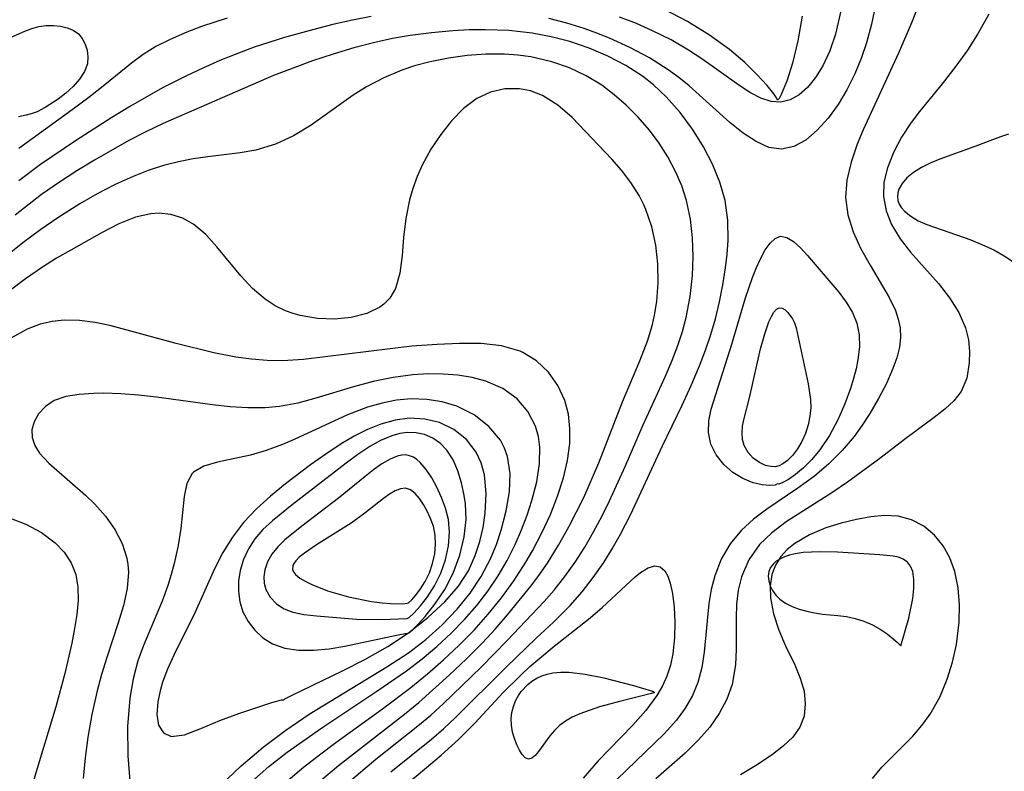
# Model space of a CAD drawing. Header units: inches. Extents: x 1073367 to 1082519, y 1569854 to 1574957.
# Tile 82 of 256: x 1074757 to 1074837, y 1573407 to 1573468. Entities that reach past the tile are written whole.
import ezdxf

# ---------------------------------------------------------------- set-up
doc = ezdxf.new("R2010")
doc.units = ezdxf.units.IN
doc.header["$MEASUREMENT"] = 0
doc.layers.add('CGG_CurvaNivelLidar_v1', color=7, linetype='Continuous', lineweight=30, true_color=0x008008)

msp = doc.modelspace()

# ---------------------------------------------------------------- linework, layer by layer
at = {"layer": 'CGG_CurvaNivelLidar_v1'}
for points in [[(1074826.4477, 1573469.2207, 65), (1074826.1365, 1573467.6694, 65), (1074825.7239, 1573466.1466, 65), (1074825.2947, 1573464.875, 65), (1074824.795, 1573463.6507, 65), (1074824.1469, 1573462.3481, 65), (1074823.4212, 1573461.1414, 65), (1074822.6313, 1573460.0519, 65), (1074821.7399, 1573459.0608, 65), (1074820.8022, 1573458.2713, 65), (1074819.8294, 1573457.7352, 65), (1074818.829, 1573457.5201, 65), (1074817.8099, 1573457.6765, 65), (1074816.7733, 1573458.1408, 65), (1074815.7217, 1573458.8343, 65), (1074814.6559, 1573459.692, 65), (1074811.341, 1573462.6631, 65), (1074810.5188, 1573463.3342, 65), (1074809.66, 1573463.9724, 65), (1074808.1451, 1573464.9385, 65), (1074806.552, 1573465.7892, 65), (1074804.8928, 1573466.5424, 65), (1074803.8753, 1573466.9483, 65), (1074802.8417, 1573467.3189, 65), (1074801.4198, 1573467.7598, 65), (1074799.9755, 1573468.1295, 65)], [(1074829.9771, 1573469.2804, 65.5), (1074829.4126, 1573467.8254, 65.5), (1074828.3219, 1573465.3126, 65.5), (1074825.4511, 1573459.0871, 65.5), (1074824.9842, 1573457.9467, 65.5), (1074824.4743, 1573456.4759, 65.5), (1074824.1321, 1573455.0284, 65.5), (1074824.0268, 1573453.6042, 65.5), (1074824.2128, 1573452.1993, 65.5), (1074824.6417, 1573450.826, 65.5), (1074825.2472, 1573449.4927, 65.5), (1074826.0178, 1573448.1223, 65.5), (1074827.5791, 1573445.4866, 65.5), (1074828.0699, 1573444.4451, 65.5), (1074828.3032, 1573443.7512, 65.5), (1074828.4458, 1573443.0466, 65.5), (1074828.4827, 1573442.255, 65.5), (1074828.3984, 1573441.4587, 65.5), (1074828.1854, 1573440.5986, 65.5), (1074827.8744, 1573439.7321, 65.5), (1074827.338, 1573438.5246, 65.5), (1074826.7027, 1573437.3012, 65.5), (1074825.9894, 1573436.0779, 65.5), (1074825.3874, 1573435.1386, 65.5), (1074824.7304, 1573434.2249, 65.5), (1074823.7523, 1573433.0731, 65.5), (1074822.6693, 1573431.9991, 65.5), (1074821.5023, 1573431.0099, 65.5), (1074820.1555, 1573430.0266, 65.5), (1074817.6411, 1573428.3295, 65.5), (1074816.5609, 1573427.5193, 65.5), (1074815.5875, 1573426.6299, 65.5), (1074814.6755, 1573425.5066, 65.5), (1074813.9509, 1573424.2593, 65.5), (1074813.4207, 1573422.9156, 65.5), (1074813.1423, 1573421.8047, 65.5), (1074812.9562, 1573420.6621, 65.5), (1074812.565, 1573416.7115, 65.5), (1074812.3739, 1573415.468, 65.5), (1074812.0579, 1573414.2655, 65.5), (1074811.6096, 1573413.196, 65.5), (1074811.0215, 1573412.1752, 65.5), (1074810.3127, 1573411.2054, 65.5), (1074809.3146, 1573410.0908, 65.5), (1074805.4837, 1573406.3865, 65.5)], [(1074820.5122, 1573468.3251, 64), (1074820.1721, 1573466.3058, 64), (1074819.7318, 1573464.5125, 64), (1074819.263, 1573463.049, 64), (1074818.8147, 1573461.9645, 64), (1074818.6352, 1573461.6357, 64), (1074818.5, 1573461.5136, 64), (1074818.4194, 1573461.7012, 64), (1074818.2029, 1573462.0147, 64), (1074817.6639, 1573462.6891, 64), (1074816.875, 1573463.5599, 64), (1074815.8531, 1573464.558, 64), (1074814.614, 1573465.6138, 64), (1074813.0104, 1573466.7742, 64), (1074811.217, 1573467.8757, 64), (1074809.2984, 1573468.8839, 64)], [(1074773.9016, 1573468.1563, 64.5), (1074771.8076, 1573467.476, 64.5), (1074770.4786, 1573466.9698, 64.5), (1074769.2067, 1573466.4102, 64.5), (1074768.1125, 1573465.8455, 64.5), (1074767.0912, 1573465.2126, 64.5), (1074766.1507, 1573464.5082, 64.5), (1074763.9794, 1573462.744, 64.5), (1074762.6689, 1573461.7248, 64.5), (1074761.3143, 1573460.7096, 64.5), (1074756.9919, 1573457.583, 64.5)], [(1074785.5586, 1573468.2827, 65), (1074784.0433, 1573467.9886, 65), (1074782.5742, 1573467.6591, 65), (1074781.2227, 1573467.325, 65), (1074778.5414, 1573466.5833, 65), (1074776.0807, 1573465.7951, 65), (1074774.6798, 1573465.2765, 65), (1074773.297, 1573464.7138, 65), (1074771.9315, 1573464.1133, 65), (1074770.5835, 1573463.4786, 65), (1074768.651, 1573462.4988, 65), (1074766.054, 1573461.0266, 65), (1074764.536, 1573460.096, 65), (1074761.585, 1573458.2038, 65), (1074758.754, 1573456.2741, 65), (1074757.0124, 1573454.9575, 65)], [(1074823.6551, 1573468.7421, 64.5), (1074823.2171, 1573466.8689, 64.5), (1074822.7557, 1573465.5172, 64.5), (1074822.1865, 1573464.2819, 64.5), (1074821.6004, 1573463.3317, 64.5), (1074820.9402, 1573462.5272, 64.5), (1074820.2637, 1573461.9328, 64.5), (1074819.541, 1573461.5233, 64.5), (1074818.7799, 1573461.3349, 64.5), (1074817.9891, 1573461.3929, 64.5), (1074817.1708, 1573461.6605, 64.5), (1074816.328, 1573462.0914, 64.5), (1074815.3645, 1573462.7117, 64.5), (1074812.3763, 1573464.8692, 64.5), (1074811.305, 1573465.5743, 64.5), (1074809.8857, 1573466.3909, 64.5), (1074808.3896, 1573467.1355, 64.5), (1074807.068, 1573467.716, 64.5), (1074805.7116, 1573468.2477, 64.5)], [(1074835.6496, 1573468.4931, 66), (1074834.7854, 1573466.9474, 66), (1074833.9158, 1573465.5746, 66), (1074832.9814, 1573464.2534, 66), (1074831.8709, 1573462.8322, 66), (1074830.0241, 1573460.5821, 66), (1074829.3458, 1573459.6935, 66), (1074828.5559, 1573458.4908, 66), (1074827.9061, 1573457.2614, 66), (1074827.4209, 1573456.0209, 66), (1074827.1441, 1573454.8429, 66), (1074827.0948, 1573453.6771, 66), (1074827.3119, 1573452.5276, 66), (1074827.764, 1573451.4113, 66), (1074828.4525, 1573450.2687, 66), (1074829.2935, 1573449.1731, 66), (1074831.5565, 1573446.6253, 66), (1074832.4611, 1573445.467, 66), (1074833.2172, 1573444.2664, 66), (1074833.7595, 1573443.0305, 66), (1074833.9927, 1573442.0745, 66), (1074834.0866, 1573441.1193, 66), (1074834.0651, 1573440.1831, 66), (1074833.8628, 1573438.9628, 66), (1074833.4017, 1573437.8684, 66), (1074832.8166, 1573437.1237, 66), (1074832.0687, 1573436.4421, 66), (1074831.205, 1573435.7737, 66), (1074828.918, 1573434.0683, 66), (1074826.6996, 1573432.3543, 66), (1074824.2001, 1573430.5197, 66), (1074822.9159, 1573429.6483, 66), (1074819.2278, 1573427.2912, 66), (1074818.0604, 1573426.4178, 66), (1074817.0513, 1573425.4498, 66), (1074816.1777, 1573424.2116, 66), (1074815.584, 1573422.8282, 66), (1074815.3297, 1573421.7476, 66), (1074815.1967, 1573420.6278, 66), (1074815.149, 1573419.485, 66), (1074815.1575, 1573416.9468, 66), (1074815.0995, 1573415.6909, 66), (1074814.8297, 1573414.1141, 66), (1074814.3952, 1573412.9105, 66), (1074813.7802, 1573411.7548, 66), (1074813.0139, 1573410.6502, 66), (1074812.1188, 1573409.6022, 66), (1074811.0308, 1573408.5325, 66), (1074808.6613, 1573406.4578, 66)], [(1074756.3378, 1573466.5985, 64), (1074757.481, 1573467.1147, 64), (1074758.0535, 1573467.3234, 64), (1074758.6287, 1573467.4746, 64), (1074759.2228, 1573467.552, 64), (1074759.8112, 1573467.5564, 64), (1074760.3825, 1573467.495, 64), (1074760.9224, 1573467.3687, 64), (1074761.4126, 1573467.1717, 64), (1074761.829, 1573466.8907, 64), (1074762.1502, 1573466.5127, 64), (1074762.3823, 1573466.0594, 64), (1074762.5348, 1573465.5558, 64), (1074762.6089, 1573465.0235, 64), (1074762.5592, 1573464.4462, 64), (1074762.3321, 1573463.8248, 64), (1074761.9344, 1573463.2133, 64), (1074761.4079, 1573462.6254, 64), (1074760.8064, 1573462.0789, 64), (1074760.1825, 1573461.5917, 64), (1074759.1452, 1573460.9062, 64), (1074758.5, 1573460.5639, 64), (1074758.0944, 1573460.4138, 64), (1074757.6065, 1573460.2812, 64), (1074756.987, 1573460.1481, 64)], [(1074787.159, 1573407.0034, 65.5), (1074790.4719, 1573409.6726, 65.5), (1074791.4642, 1573410.5313, 65.5), (1074792.4176, 1573411.4301, 65.5), (1074796.5056, 1573415.5107, 65.5), (1074798.9487, 1573417.8723, 65.5), (1074800.341, 1573419.1707, 65.5), (1074801.6903, 1573420.5056, 65.5), (1074802.6654, 1573421.6052, 65.5), (1074803.5774, 1573422.7677, 65.5), (1074804.426, 1573423.9873, 65.5), (1074805.1173, 1573425.0994, 65.5), (1074805.7648, 1573426.2457, 65.5), (1074806.619, 1573427.9122, 65.5), (1074809.1737, 1573433.4157, 65.5), (1074810.7714, 1573436.7654, 65.5), (1074811.5049, 1573438.3554, 65.5), (1074812.1899, 1573439.9617, 65.5), (1074812.6684, 1573441.2169, 65.5), (1074813.0978, 1573442.4846, 65.5), (1074813.474, 1573443.7627, 65.5), (1074813.8127, 1573445.1382, 65.5), (1074814.0886, 1573446.5168, 65.5), (1074814.304, 1573447.892, 65.5), (1074814.4331, 1573449.0172, 65.5), (1074814.5065, 1573450.1338, 65.5), (1074814.4832, 1573451.7641, 65.5), (1074814.2673, 1573453.3568, 65.5), (1074813.8452, 1573454.8548, 65.5), (1074813.2467, 1573456.3064, 65.5), (1074812.5116, 1573457.714, 65.5), (1074811.6187, 1573459.1464, 65.5), (1074810.6146, 1573460.5098, 65.5), (1074809.4969, 1573461.7793, 65.5), (1074808.4526, 1573462.7575, 65.5), (1074807.5756, 1573463.4403, 65.5), (1074806.2129, 1573464.3163, 65.5), (1074804.7632, 1573465.0736, 65.5), (1074803.2456, 1573465.7202, 65.5), (1074801.6737, 1573466.2556, 65.5), (1074800.1642, 1573466.6503, 65.5), (1074798.6241, 1573466.9398, 65.5), (1074796.735, 1573467.1472, 65.5), (1074794.8246, 1573467.2185, 65.5), (1074793.5139, 1573467.1985, 65.5), (1074792.201, 1573467.1318, 65.5), (1074790.4576, 1573466.9797, 65.5), (1074788.7202, 1573466.751, 65.5), (1074787.2939, 1573466.4981, 65.5), (1074785.8774, 1573466.1896, 65.5), (1074784.1715, 1573465.7464, 65.5), (1074782.4819, 1573465.2413, 65.5), (1074780.8089, 1573464.6854, 65.5), (1074779.1534, 1573464.0856, 65.5), (1074777.6408, 1573463.4929, 65.5), (1074768.6936, 1573459.6164, 65.5), (1074767.3028, 1573458.941, 65.5), (1074765.931, 1573458.2201, 65.5), (1074763.1308, 1573456.631, 65.5), (1074761.7062, 1573455.7659, 65.5), (1074760.3072, 1573454.8642, 65.5), (1074758.8526, 1573453.8523, 65.5), (1074756.7083, 1573452.183, 65.5)], [(1074783.6482, 1573406.1068, 66), (1074785.9455, 1573408.0385, 66), (1074789.353, 1573410.7446, 66), (1074790.3954, 1573411.6235, 66), (1074791.4024, 1573412.5399, 66), (1074794.4772, 1573415.5032, 66), (1074796.6052, 1573417.66, 66), (1074799.5855, 1573420.833, 66), (1074800.3935, 1573421.7482, 66), (1074801.2784, 1573422.8543, 66), (1074802.105, 1573424.0119, 66), (1074802.882, 1573425.2305, 66), (1074803.6068, 1573426.4891, 66), (1074804.2869, 1573427.7798, 66), (1074804.8808, 1573428.9942, 66), (1074806.154, 1573431.7971, 66), (1074807.6308, 1573435.178, 66), (1074809.4176, 1573439.0528, 66), (1074809.9519, 1573440.3231, 66), (1074810.4341, 1573441.6092, 66), (1074810.7967, 1573442.7412, 66), (1074811.1002, 1573443.8861, 66), (1074811.428, 1573445.5717, 66), (1074811.6198, 1573447.2675, 66), (1074811.6746, 1573448.8022, 66), (1074811.6233, 1573450.3235, 66), (1074811.4584, 1573451.8583, 66), (1074811.1476, 1573453.3527, 66), (1074810.7523, 1573454.559, 66), (1074810.2468, 1573455.7281, 66), (1074809.6286, 1573456.8958, 66), (1074808.9225, 1573458.0169, 66), (1074808.1324, 1573459.0813, 66), (1074807.2181, 1573460.1274, 66), (1074806.2361, 1573461.1062, 66), (1074805.2821, 1573461.9508, 66), (1074804.2717, 1573462.7181, 66), (1074802.9969, 1573463.4923, 66), (1074801.6401, 1573464.1288, 66), (1074800.2189, 1573464.6273, 66), (1074798.5071, 1573465.0241, 66), (1074797.4501, 1573465.167, 66), (1074796.3814, 1573465.2415, 66), (1074794.8684, 1573465.2403, 66), (1074793.3536, 1573465.1305, 66), (1074791.8482, 1573464.9236, 66), (1074790.3634, 1573464.6248, 66), (1074789.0878, 1573464.2852, 66), (1074788.0594, 1573463.9431, 66), (1074786.587, 1573463.3293, 66), (1074785.1915, 1573462.5915, 66), (1074784.1209, 1573461.9069, 66), (1074780.693, 1573459.4785, 66), (1074779.2823, 1573458.6243, 66), (1074777.8173, 1573457.9371, 66), (1074776.2255, 1573457.4567, 66), (1074774.9477, 1573457.2277, 66), (1074772.3231, 1573456.9144, 66), (1074771.1315, 1573456.739, 66), (1074769.9355, 1573456.5075, 66), (1074768.7443, 1573456.2054, 66), (1074767.5012, 1573455.7992, 66), (1074766.271, 1573455.3163, 66), (1074764.8067, 1573454.6554, 66), (1074763.3646, 1573453.918, 66), (1074761.9525, 1573453.1084, 66), (1074760.177, 1573451.9722, 66), (1074758.7776, 1573451.0201, 66), (1074757.3167, 1573449.9395, 66), (1074751.7381, 1573445.4822, 66)], [(1074781.5564, 1573406.3923, 66.5), (1074782.9069, 1573407.527, 66.5), (1074788.2795, 1573411.7064, 66.5), (1074789.4307, 1573412.6451, 66.5), (1074791.9281, 1573414.8725, 66.5), (1074793.281, 1573416.1601, 66.5), (1074794.5944, 1573417.4894, 66.5), (1074795.6211, 1573418.6023, 66.5), (1074796.6148, 1573419.7426, 66.5), (1074798.5093, 1573422.0855, 66.5), (1074799.1521, 1573422.9403, 66.5), (1074799.8608, 1573423.9573, 66.5), (1074800.7632, 1573425.3953, 66.5), (1074801.6013, 1573426.8789, 66.5), (1074802.8112, 1573429.2825, 66.5), (1074804.0386, 1573432.0944, 66.5), (1074805.9417, 1573437.0237, 66.5), (1074807.3535, 1573440.3584, 66.5), (1074807.9867, 1573442.0261, 66.5), (1074808.3728, 1573443.3062, 66.5), (1074808.5474, 1573444.0564, 66.5), (1074808.7307, 1573445.1586, 66.5), (1074808.8466, 1573446.6982, 66.5), (1074808.8138, 1573448.2336, 66.5), (1074808.6397, 1573449.747, 66.5), (1074808.3223, 1573451.2185, 66.5), (1074807.8506, 1573452.6249, 66.5), (1074807.6884, 1573453.0028, 66.5), (1074807.2952, 1573453.7803, 66.5), (1074806.6284, 1573454.8304, 66.5), (1074805.8685, 1573455.8136, 66.5), (1074805.0789, 1573456.7072, 66.5), (1074801.8548, 1573460.0902, 66.5), (1074800.7065, 1573461.1024, 66.5), (1074799.471, 1573461.886, 66.5), (1074798.4812, 1573462.2613, 66.5), (1074797.6017, 1573462.4232, 66.5), (1074796.4092, 1573462.4109, 66.5), (1074795.2355, 1573462.1491, 66.5), (1074794.1236, 1573461.6395, 66.5), (1074793.0583, 1573460.8421, 66.5), (1074792.0818, 1573459.8373, 66.5), (1074791.2075, 1573458.7307, 66.5), (1074790.4106, 1573457.5213, 66.5), (1074789.7139, 1573456.2305, 66.5), (1074789.3038, 1573455.3008, 66.5), (1074788.9542, 1573454.3504, 66.5), (1074788.6782, 1573453.4266, 66.5), (1074788.369, 1573451.915, 66.5), (1074788.202, 1573450.3764, 66.5), (1074788.0878, 1573448.8986, 66.5), (1074787.9033, 1573447.4784, 66.5), (1074787.5351, 1573446.2231, 66.5), (1074787.0779, 1573445.4455, 66.5), (1074786.5938, 1573444.9495, 66.5), (1074786.2832, 1573444.7176, 66.5), (1074785.2046, 1573444.1862, 66.5), (1074783.9577, 1573443.8697, 66.5), (1074782.6063, 1573443.7435, 66.5), (1074781.2065, 1573443.7978, 66.5), (1074779.8107, 1573444.0372, 66.5), (1074779.2484, 1573444.1947, 66.5), (1074778.6356, 1573444.4189, 66.5), (1074777.7845, 1573444.832, 66.5), (1074776.9813, 1573445.3489, 66.5), (1074775.9463, 1573446.2367, 66.5), (1074774.9978, 1573447.2535, 66.5), (1074773.0527, 1573449.6176, 66.5), (1074772.1586, 1573450.5945, 66.5), (1074771.1958, 1573451.4101, 66.5), (1074770.2881, 1573451.9245, 66.5), (1074769.315, 1573452.2403, 66.5), (1074768.3702, 1573452.3382, 66.5), (1074767.6921, 1573452.2957, 66.5), (1074766.4523, 1573452.0173, 66.5), (1074765.1139, 1573451.4804, 66.5), (1074763.7593, 1573450.7799, 66.5), (1074761.2268, 1573449.3495, 66.5), (1074760.0674, 1573448.6763, 66.5), (1074758.9106, 1573447.9554, 66.5), (1074757.5502, 1573447.0105, 66.5), (1074756.2087, 1573445.997, 66.5)], [(1074837.2535, 1573458.744, 66.5), (1074836.5835, 1573458.5266, 66.5), (1074834.5248, 1573457.7352, 66.5), (1074831.6652, 1573456.7171, 66.5), (1074830.9007, 1573456.3953, 66.5), (1074830.184, 1573456.0398, 66.5), (1074829.5369, 1573455.6441, 66.5), (1074828.9893, 1573455.1982, 66.5), (1074828.6162, 1573454.7572, 66.5), (1074828.3612, 1573454.2867, 66.5), (1074828.2687, 1573453.9817, 66.5), (1074828.2389, 1573453.6767, 66.5), (1074828.2789, 1573453.3743, 66.5), (1074828.3851, 1573453.0808, 66.5), (1074828.5644, 1573452.7826, 66.5), (1074828.804, 1573452.5029, 66.5), (1074829.31, 1573452.0871, 66.5), (1074829.9248, 1573451.7239, 66.5), (1074830.6211, 1573451.4105, 66.5), (1074834.1816, 1573450.1641, 66.5), (1074835.1443, 1573449.7752, 66.5), (1074836.0445, 1573449.3509, 66.5), (1074836.8907, 1573448.8736, 66.5), (1074837.5915, 1573448.4123, 66.5)], [(1074778.8526, 1573406.3401, 67), (1074780.0939, 1573407.3868, 67), (1074781.3773, 1573408.4039, 67), (1074782.6933, 1573409.3964, 67), (1074786.4934, 1573412.1332, 67), (1074788.7798, 1573413.8564, 67), (1074790.1249, 1573414.9544, 67), (1074791.434, 1573416.0956, 67), (1074792.7, 1573417.2827, 67), (1074793.9126, 1573418.5211, 67), (1074795.0524, 1573419.8062, 67), (1074796.1268, 1573421.142, 67), (1074797.1322, 1573422.5235, 67), (1074798.1015, 1573424.0182, 67), (1074798.6455, 1573424.9539, 67), (1074799.4114, 1573426.4079, 67), (1074800.0956, 1573427.8839, 67), (1074800.6863, 1573429.3729, 67), (1074801.1644, 1573430.8663, 67), (1074801.4897, 1573432.2729, 67), (1074801.6687, 1573433.6616, 67), (1074801.685, 1573434.8702, 67), (1074801.5573, 1573436.0353, 67), (1074801.2747, 1573437.1375, 67), (1074800.7117, 1573438.3638, 67), (1074799.9366, 1573439.4442, 67), (1074798.9782, 1573440.3499, 67), (1074797.8528, 1573441.0406, 67), (1074797.6432, 1573441.1341, 67), (1074796.1389, 1573441.5722, 67), (1074794.4884, 1573441.7586, 67), (1074792.7366, 1573441.7764, 67), (1074790.9173, 1573441.6937, 67), (1074788.8692, 1573441.5363, 67), (1074780.0873, 1573440.4705, 67), (1074778.3919, 1573440.352, 67), (1074777.129, 1573440.3745, 67), (1074775.8601, 1573440.4856, 67), (1074774.5877, 1573440.6683, 67), (1074772.8084, 1573441.0151, 67), (1074769.7473, 1573441.7696, 67), (1074764.4811, 1573443.1881, 67), (1074763.1898, 1573443.4626, 67), (1074761.9184, 1573443.635, 67), (1074760.6689, 1573443.6627, 67), (1074759.6928, 1573443.554, 67), (1074758.7412, 1573443.3248, 67), (1074757.6793, 1573442.9137, 67), (1074756.413, 1573442.2135, 67)], [(1074775.8638, 1573406.2036, 67.5), (1074777.2669, 1573407.4416, 67.5), (1074778.7607, 1573408.6038, 67.5), (1074781.5565, 1573410.598, 67.5), (1074786.0237, 1573413.5565, 67.5), (1074788.4357, 1573415.2151, 67.5), (1074789.6907, 1573416.173, 67.5), (1074790.8986, 1573417.1874, 67.5), (1074792.0542, 1573418.2563, 67.5), (1074793.1486, 1573419.3804, 67.5), (1074794.1289, 1573420.5093, 67.5), (1074795.0381, 1573421.6856, 67.5), (1074795.8685, 1573422.9053, 67.5), (1074796.608, 1573424.1665, 67.5), (1074797.2481, 1573425.4617, 67.5), (1074797.7595, 1573426.6443, 67.5), (1074798.2133, 1573427.8347, 67.5), (1074798.6034, 1573429.0242, 67.5), (1074798.9935, 1573430.5379, 67.5), (1074799.2209, 1573432.0178, 67.5), (1074799.2396, 1573433.3666, 67.5), (1074799.1241, 1573434.228, 67.5), (1074798.8963, 1573435.0452, 67.5), (1074798.2823, 1573436.2483, 67.5), (1074797.3978, 1573437.2729, 67.5), (1074796.2347, 1573438.1126, 67.5), (1074794.8752, 1573438.7134, 67.5), (1074793.7679, 1573439.0021, 67.5), (1074792.5977, 1573439.1827, 67.5), (1074791.4086, 1573439.2785, 67.5), (1074790.1885, 1573439.296, 67.5), (1074788.9492, 1573439.229, 67.5), (1074787.34, 1573439.0129, 67.5), (1074785.7307, 1573438.678, 67.5), (1074784.1345, 1573438.2548, 67.5), (1074781.0876, 1573437.321, 67.5), (1074779.6133, 1573436.9269, 67.5), (1074778.1237, 1573436.6515, 67.5), (1074776.9857, 1573436.553, 67.5), (1074775.5691, 1573436.5451, 67.5), (1074774.1384, 1573436.6322, 67.5), (1074772.6989, 1573436.7854, 67.5), (1074768.1539, 1573437.4123, 67.5), (1074766.6944, 1573437.5722, 67.5), (1074765.2714, 1573437.6793, 67.5), (1074763.9042, 1573437.7217, 67.5), (1074763.0901, 1573437.7105, 67.5), (1074761.8915, 1573437.6347, 67.5), (1074760.8092, 1573437.4581, 67.5), (1074759.8766, 1573437.1366, 67.5), (1074759.1572, 1573436.6662, 67.5), (1074758.6079, 1573436.0707, 67.5), (1074758.2333, 1573435.3971, 67.5), (1074758.0613, 1573434.77, 67.5), (1074758.0709, 1573434.1293, 67.5), (1074758.2892, 1573433.4871, 67.5), (1074758.6916, 1573432.8549, 67.5), (1074759.4376, 1573432.046, 67.5), (1074762.4025, 1573429.4684, 67.5), (1074763.1651, 1573428.7377, 67.5), (1074764.0348, 1573427.7469, 67.5), (1074764.7813, 1573426.6777, 67.5), (1074765.3688, 1573425.5442, 67.5), (1074765.7534, 1573424.3565, 67.5), (1074765.8426, 1573423.8388, 67.5), (1074765.8861, 1573423.2257, 67.5), (1074765.7855, 1573421.888, 67.5), (1074765.487, 1573420.5148, 67.5), (1074765.0628, 1573419.1039, 67.5), (1074764.1359, 1573416.2926, 67.5), (1074763.7137, 1573414.9001, 67.5), (1074763.3309, 1573413.4775, 67.5), (1074762.9307, 1573411.6709, 67.5), (1074762.6054, 1573409.8401, 67.5), (1074762.3694, 1573408.1638, 67.5), (1074762.2184, 1573406.4837, 67.5)], [(1074773.3655, 1573405.8961, 68), (1074775.0332, 1573407.5121, 68), (1074776.823, 1573409.0231, 68), (1074778.6425, 1573410.4013, 68), (1074780.53, 1573411.7026, 68), (1074786.8437, 1573415.533, 68), (1074788.5938, 1573416.6747, 68), (1074790.0074, 1573417.753, 68), (1074791.3278, 1573418.931, 68), (1074792.5407, 1573420.2012, 68), (1074793.5825, 1573421.4991, 68), (1074794.4933, 1573422.8667, 68), (1074795.2517, 1573424.2947, 68), (1074795.726, 1573425.4475, 68), (1074796.1131, 1573426.6165, 68), (1074796.5213, 1573428.1898, 68), (1074796.7772, 1573429.7332, 68), (1074796.8347, 1573431.2145, 68), (1074796.6309, 1573432.5963, 68), (1074796.3884, 1573433.2758, 68), (1074796.043, 1573433.9132, 68), (1074795.1069, 1573435.0426, 68), (1074793.9063, 1573435.9769, 68), (1074792.5017, 1573436.6812, 68), (1074791.3308, 1573437.0349, 68), (1074790.0946, 1573437.2313, 68), (1074788.8175, 1573437.2684, 68), (1074787.6349, 1573437.1608, 68), (1074786.4482, 1573436.9321, 68), (1074785.2692, 1573436.5969, 68), (1074783.6477, 1573435.9792, 68), (1074779.3362, 1573433.9704, 68), (1074778.3698, 1573433.5579, 68), (1074777.0656, 1573433.073, 68), (1074775.7966, 1573432.6939, 68), (1074773.0981, 1573432.1329, 68), (1074772.0038, 1573431.8247, 68), (1074771.1754, 1573431.3365, 68), (1074771.06, 1573431.2172, 68), (1074770.6231, 1573430.4059, 68), (1074770.4015, 1573429.3545, 68), (1074770.1425, 1573426.7546, 68), (1074769.9186, 1573425.368, 68), (1074769.6002, 1573423.9233, 68), (1074769.3643, 1573423.0256, 68), (1074769.0889, 1573422.1236, 68), (1074768.628, 1573420.8632, 68), (1074767.1182, 1573417.2559, 68), (1074766.6608, 1573416.0109, 68), (1074766.2739, 1573414.5697, 68), (1074765.9921, 1573412.9841, 68), (1074765.8047, 1573410.691, 68), (1074765.8324, 1573408.3208, 68), (1074766.0146, 1573406.2767, 68)], [(1074756.2918, 1573427.5951, 67), (1074757.579, 1573427.0964, 67), (1074758.8456, 1573426.4231, 67), (1074759.9467, 1573425.5977, 67), (1074760.6732, 1573424.8249, 67), (1074761.2378, 1573423.9633, 67), (1074761.6158, 1573423.0235, 67), (1074761.7917, 1573422.0034, 67), (1074761.8017, 1573420.9196, 67), (1074761.6967, 1573419.7777, 67), (1074761.5274, 1573418.6411, 67), (1074761.3059, 1573417.4664, 67), (1074760.7248, 1573414.9954, 67), (1074759.9961, 1573412.2989, 67), (1074758.2197, 1573406.4059, 67)], [(1074826.2199, 1573406.4763, 66.5), (1074826.9621, 1573407.3987, 66.5), (1074829.4782, 1573409.9194, 66.5), (1074830.2158, 1573410.7777, 66.5), (1074830.8914, 1573411.7053, 66.5), (1074831.6622, 1573413.0633, 66.5), (1074832.2788, 1573414.5274, 66.5), (1074832.706, 1573415.9172, 66.5), (1074833.014, 1573417.3439, 66.5), (1074833.2317, 1573419.1567, 66.5), (1074833.2627, 1573420.5733, 66.5), (1074833.156, 1573421.949, 66.5), (1074832.8897, 1573423.2553, 66.5), (1074832.4864, 1573424.3645, 66.5), (1074831.9358, 1573425.3635, 66.5), (1074831.2437, 1573426.2225, 66.5), (1074830.3637, 1573426.9467, 66.5), (1074829.3661, 1573427.464, 66.5), (1074828.2867, 1573427.7551, 66.5), (1074827.1955, 1573427.811, 66.5), (1074826.0684, 1573427.6998, 66.5), (1074824.9144, 1573427.4844, 66.5), (1074823.669, 1573427.1887, 66.5), (1074822.4424, 1573426.8131, 66.5), (1074821.1095, 1573426.2517, 66.5), (1074819.9194, 1573425.5442, 66.5), (1074819.3087, 1573425.0495, 66.5), (1074818.7928, 1573424.4908, 66.5), (1074818.3516, 1573423.7875, 66.5), (1074818.0597, 1573423.0112, 66.5), (1074817.9159, 1573422.0963, 66.5), (1074817.937, 1573421.1382, 66.5), (1074818.1806, 1573419.8237, 66.5), (1074818.6075, 1573418.5093, 66.5), (1074819.155, 1573417.2306, 66.5), (1074819.9087, 1573415.6842, 66.5), (1074820.3569, 1573414.6181, 66.5), (1074820.6628, 1573413.5513, 66.5), (1074820.7674, 1573412.5213, 66.5), (1074820.6612, 1573411.5352, 66.5), (1074820.3271, 1573410.6319, 66.5), (1074819.7552, 1573409.8383, 66.5), (1074818.9929, 1573409.1205, 66.5), (1074818.0958, 1573408.4321, 66.5), (1074816.8709, 1573407.5844, 66.5), (1074815.5241, 1573406.7703, 66.5)], [(1074787.8752, 1573405.5307, 65), (1074791.2391, 1573408.363, 65), (1074792.6533, 1573409.6257, 65), (1074793.9827, 1573410.9747, 65), (1074796.2809, 1573413.4489, 65), (1074797.6719, 1573414.8349, 65), (1074798.4441, 1573415.5559, 65), (1074799.2307, 1573416.25, 65), (1074800.4092, 1573417.2126, 65), (1074803.323, 1573419.4999, 65), (1074804.2847, 1573420.3505, 65), (1074806.9784, 1573422.8389, 65), (1074807.4066, 1573423.1835, 65), (1074808.0193, 1573423.5767, 65), (1074808.5713, 1573423.7374, 65), (1074809.0111, 1573423.6391, 65), (1074809.3767, 1573423.3269, 65), (1074809.625, 1573422.8844, 65), (1074809.8155, 1573422.3133, 65), (1074809.9994, 1573421.4705, 65), (1074810.1399, 1573420.3636, 65), (1074810.1989, 1573419.1517, 65), (1074810.1646, 1573417.88, 65), (1074810.0185, 1573416.5888, 65), (1074809.8302, 1573415.6777, 65), (1074809.5485, 1573414.7856, 65), (1074809.1861, 1573413.9813, 65), (1074808.7327, 1573413.2042, 65), (1074807.8355, 1573411.9983, 65), (1074806.7447, 1573410.7731, 65), (1074803.9855, 1573407.906, 65), (1074802.7478, 1573406.5149, 65)]]:
    msp.add_polyline3d(points, dxfattribs=at)
for points in [[(1074818.5, 1573430.3704, 65), (1074818.3263, 1573430.2842, 65), (1074817.8957, 1573430.2505, 65), (1074817.2771, 1573430.2974, 65), (1074816.5411, 1573430.4627, 65), (1074815.7133, 1573430.8005, 65), (1074814.8965, 1573431.3053, 65), (1074814.1503, 1573431.9564, 65), (1074813.5339, 1573432.7263, 65), (1074813.1068, 1573433.5845, 65), (1074812.9098, 1573434.5339, 65), (1074812.9398, 1573435.4971, 65), (1074813.1474, 1573436.4301, 65), (1074814.7994, 1573441.6983, 65), (1074815.9278, 1573445.4649, 65), (1074816.4769, 1573447.1076, 65), (1074816.8059, 1573447.9331, 65), (1074817.1541, 1573448.6906, 65), (1074817.5211, 1573449.3574, 65), (1074817.9077, 1573449.9034, 65), (1074818.3161, 1573450.2897, 65), (1074818.7502, 1573450.4667, 65), (1074819.2603, 1573450.376, 65), (1074819.8008, 1573450.0434, 65), (1074820.3668, 1573449.5374, 65), (1074820.9553, 1573448.9122, 65), (1074822.8464, 1573446.699, 65), (1074823.4872, 1573445.9166, 65), (1074824.0808, 1573445.116, 65), (1074824.5857, 1573444.2884, 65), (1074824.951, 1573443.4209, 65), (1074825.1357, 1573442.475, 65), (1074825.1528, 1573441.4879, 65), (1074825.0378, 1573440.4754, 65), (1074824.8829, 1573439.7092, 65), (1074824.6875, 1573438.936, 65), (1074824.4313, 1573438.1056, 65), (1074823.9751, 1573436.8687, 65), (1074823.4038, 1573435.5756, 65), (1074822.7209, 1573434.305, 65), (1074821.9333, 1573433.1329, 65), (1074821.2847, 1573432.3554, 65), (1074820.6228, 1573431.6884, 65), (1074819.9851, 1573431.1457, 65), (1074819.4098, 1573430.7395, 65), (1074818.9499, 1573430.4824, 65), (1074818.6321, 1573430.3586, 65)], [(1074818.5, 1573431.8249, 64.5), (1074818.349, 1573431.7675, 64.5), (1074818.0069, 1573431.7732, 64.5), (1074817.5453, 1573431.8751, 64.5), (1074817.0423, 1573432.1038, 64.5), (1074816.5506, 1573432.4599, 64.5), (1074816.1229, 1573432.9262, 64.5), (1074815.8119, 1573433.4802, 64.5), (1074815.6728, 1573433.9884, 64.5), (1074815.6355, 1573434.5203, 64.5), (1074815.6816, 1573435.0557, 64.5), (1074815.7912, 1573435.5747, 64.5), (1074816.2432, 1573437.3696, 64.5), (1074817.1472, 1573441.3187, 64.5), (1074817.4825, 1573442.5555, 64.5), (1074817.8145, 1573443.5131, 64.5), (1074818.0132, 1573443.9625, 64.5), (1074818.2128, 1573444.3028, 64.5), (1074818.4279, 1573444.5465, 64.5), (1074818.6576, 1573444.6638, 64.5), (1074818.8861, 1573444.6368, 64.5), (1074819.1216, 1573444.4981, 64.5), (1074819.3584, 1573444.2749, 64.5), (1074819.7352, 1573443.7574, 64.5), (1074819.8913, 1573443.4417, 64.5), (1074820.0278, 1573443.0438, 64.5), (1074820.9895, 1573438.4861, 64.5), (1074821.1777, 1573437.2251, 64.5), (1074821.2022, 1573436.5551, 64.5), (1074821.1397, 1573435.8686, 64.5), (1074820.9962, 1573435.1613, 64.5), (1074820.7774, 1573434.4631, 64.5), (1074820.4901, 1573433.8033, 64.5), (1074820.1428, 1573433.2099, 64.5), (1074819.7394, 1573432.6916, 64.5), (1074819.329, 1573432.2844, 64.5), (1074818.9554, 1573431.9998, 64.5), (1074818.6444, 1573431.836, 64.5)], [(1074778.5, 1573412.86, 68.5), (1074778.5745, 1573412.9304, 68.5), (1074779.1583, 1573413.2282, 68.5), (1074783.2492, 1573415.213, 68.5), (1074785.0559, 1573416.1343, 68.5), (1074786.9163, 1573417.1843, 68.5), (1074788.6044, 1573418.2992, 68.5), (1074790.1728, 1573419.5232, 68.5), (1074791.5541, 1573420.8186, 68.5), (1074792.6413, 1573422.0853, 68.5), (1074793.4501, 1573423.3297, 68.5), (1074794.0096, 1573424.556, 68.5), (1074794.3775, 1573425.6903, 68.5), (1074794.6363, 1573426.841, 68.5), (1074794.8044, 1573427.9897, 68.5), (1074794.8963, 1573429.5895, 68.5), (1074794.76, 1573431.108, 68.5), (1074794.495, 1573432.076, 68.5), (1074794.0774, 1573432.9604, 68.5), (1074793.2853, 1573433.9726, 68.5), (1074792.2744, 1573434.7784, 68.5), (1074791.0961, 1573435.3503, 68.5), (1074789.9184, 1573435.6373, 68.5), (1074788.6742, 1573435.6977, 68.5), (1074787.5107, 1573435.5528, 68.5), (1074786.3414, 1573435.2335, 68.5), (1074785.2599, 1573434.7951, 68.5), (1074784.1895, 1573434.2482, 68.5), (1074783.1298, 1573433.6183, 68.5), (1074781.8911, 1573432.7968, 68.5), (1074780.6624, 1573431.9214, 68.5), (1074778.611, 1573430.3735, 68.5), (1074777.4041, 1573429.3891, 68.5), (1074776.2628, 1573428.3532, 68.5), (1074775.2218, 1573427.2387, 68.5), (1074774.3332, 1573426.0588, 68.5), (1074773.555, 1573424.8018, 68.5), (1074772.87, 1573423.4914, 68.5), (1074771.3097, 1573419.9817, 68.5), (1074769.5766, 1573416.471, 68.5), (1074769.0609, 1573415.3443, 68.5), (1074768.6586, 1573414.2934, 68.5), (1074768.4513, 1573413.5944, 68.5), (1074768.2674, 1573412.6829, 68.5), (1074768.1911, 1573411.6716, 68.5), (1074768.3385, 1573410.8098, 68.5), (1074768.7322, 1573410.1862, 68.5), (1074769.3527, 1573409.8855, 68.5), (1074770.423, 1573410.0153, 68.5), (1074771.7605, 1573410.5223, 68.5), (1074773.2965, 1573411.17, 68.5), (1074774.8455, 1573411.7533, 68.5), (1074777.5266, 1573412.6292, 68.5), (1074778.305, 1573412.8459, 68.5)], [(1074788.5, 1573418.2275, 69), (1074788.6135, 1573418.2787, 69), (1074788.9258, 1573418.5424, 69), (1074789.3876, 1573418.9927, 69), (1074789.9504, 1573419.6095, 69), (1074790.7407, 1573420.6086, 69), (1074791.5285, 1573421.8023, 69), (1074792.2263, 1573423.1426, 69), (1074792.7653, 1573424.6002, 69), (1074793.1105, 1573426.0785, 69), (1074793.2601, 1573427.4928, 69), (1074793.2152, 1573428.7561, 69), (1074793.1105, 1573429.4339, 69), (1074792.8898, 1573430.4631, 69), (1074792.5949, 1573431.4359, 69), (1074792.2096, 1573432.3268, 69), (1074791.7103, 1573433.1034, 69), (1074791.1782, 1573433.6494, 69), (1074790.5624, 1573434.0775, 69), (1074789.8801, 1573434.3758, 69), (1074789.2164, 1573434.5216, 69), (1074788.5248, 1573434.5465, 69), (1074787.8814, 1573434.4634, 69), (1074787.2352, 1573434.2872, 69), (1074786.3383, 1573433.9036, 69), (1074785.4506, 1573433.3973, 69), (1074784.4992, 1573432.7531, 69), (1074783.5508, 1573432.045, 69), (1074779.1768, 1573428.6829, 69), (1074777.5563, 1573427.3825, 69), (1074776.7968, 1573426.6749, 69), (1074776.1333, 1573425.9158, 69), (1074775.6106, 1573425.1109, 69), (1074775.213, 1573424.2523, 69), (1074774.9449, 1573423.3577, 69), (1074774.8196, 1573422.5005, 69), (1074774.8136, 1573421.6437, 69), (1074774.9277, 1573420.8059, 69), (1074775.1712, 1573420.0083, 69), (1074775.5835, 1573419.2233, 69), (1074776.1297, 1573418.5162, 69), (1074776.7844, 1573417.8975, 69), (1074777.5674, 1573417.3888, 69), (1074778.5728, 1573417.036, 69), (1074779.6776, 1573416.8801, 69), (1074780.8902, 1573416.876, 69), (1074782.1565, 1573416.9954, 69), (1074783.4205, 1573417.2047, 69), (1074787.7684, 1573418.1401, 69), (1074788.332, 1573418.2393, 69)], [(1074788.5, 1573419.4583, 69.5), (1074788.6524, 1573419.5416, 69.5), (1074789.0364, 1573419.8936, 69.5), (1074789.5692, 1573420.4758, 69.5), (1074790.1433, 1573421.2188, 69.5), (1074790.7133, 1573422.1111, 69.5), (1074791.2151, 1573423.1191, 69.5), (1074791.5974, 1573424.2241, 69.5), (1074791.831, 1573425.3579, 69.5), (1074791.911, 1573426.4618, 69.5), (1074791.8348, 1573427.4751, 69.5), (1074791.598, 1573428.4025, 69.5), (1074791.2768, 1573429.2733, 69.5), (1074790.9013, 1573430.0991, 69.5), (1074790.4846, 1573430.8639, 69.5), (1074790.0337, 1573431.5455, 69.5), (1074789.5507, 1573432.1126, 69.5), (1074789.2783, 1573432.354, 69.5), (1074788.9895, 1573432.5415, 69.5), (1074788.5886, 1573432.6876, 69.5), (1074788.3318, 1573432.7198, 69.5), (1074788.091, 1573432.7118, 69.5), (1074787.7459, 1573432.6449, 69.5), (1074787.1033, 1573432.3872, 69.5), (1074786.4428, 1573431.9972, 69.5), (1074785.7675, 1573431.5158, 69.5), (1074785.0787, 1573430.9741, 69.5), (1074782.9253, 1573429.2075, 69.5), (1074779.9466, 1573426.9514, 69.5), (1074778.5711, 1573425.8246, 69.5), (1074777.9921, 1573425.2603, 69.5), (1074777.5079, 1573424.6647, 69.5), (1074777.1598, 1573424.0435, 69.5), (1074776.9448, 1573423.3947, 69.5), (1074776.8747, 1573422.8475, 69.5), (1074776.905, 1573422.3099, 69.5), (1074777.0389, 1573421.7978, 69.5), (1074777.3819, 1573421.1794, 69.5), (1074777.8839, 1573420.6519, 69.5), (1074778.5167, 1573420.2377, 69.5), (1074779.2134, 1573419.9738, 69.5), (1074780.1022, 1573419.7908, 69.5), (1074781.1422, 1573419.661, 69.5), (1074784.3762, 1573419.4064, 69.5), (1074786.3994, 1573419.3609, 69.5)], [(1074788.5, 1573420.689, 70), (1074788.6036, 1573420.739, 70), (1074788.855, 1573420.9712, 70), (1074789.2029, 1573421.36, 70), (1074789.579, 1573421.8596, 70), (1074789.9552, 1573422.4636, 70), (1074790.291, 1573423.1509, 70), (1074790.5539, 1573423.911, 70), (1074790.7237, 1573424.7012, 70), (1074790.7954, 1573425.4854, 70), (1074790.7658, 1573426.2261, 70), (1074790.6185, 1573426.9478, 70), (1074790.3881, 1573427.5756, 70), (1074790.1171, 1573428.168, 70), (1074789.8156, 1573428.7147, 70), (1074789.4887, 1573429.1995, 70), (1074789.1383, 1573429.6003, 70), (1074788.763, 1573429.8874, 70), (1074788.3589, 1573430.0217, 70), (1074787.9444, 1573429.9793, 70), (1074787.505, 1573429.8027, 70), (1074787.0458, 1573429.5306, 70), (1074786.57, 1573429.1928, 70), (1074785.0513, 1573427.9949, 70), (1074783.9592, 1573427.2001, 70), (1074781.1416, 1573425.4272, 70), (1074780.1525, 1573424.7536, 70), (1074779.7439, 1573424.4181, 70), (1074779.4704, 1573424.1378, 70), (1074779.278, 1573423.8588, 70), (1074779.2207, 1573423.7244, 70), (1074779.1937, 1573423.4356, 70), (1074779.2631, 1573423.2351, 70), (1074779.4377, 1573423.0117, 70), (1074779.7828, 1573422.7358, 70), (1074780.2294, 1573422.4702, 70), (1074780.751, 1573422.2131, 70), (1074782.0271, 1573421.7085, 70), (1074783.7392, 1573421.2145, 70), (1074785.5839, 1573420.8354, 70), (1074786.4501, 1573420.7209, 70), (1074787.1271, 1573420.668, 70), (1074788.1456, 1573420.6532, 70)], [(1074828.5, 1573417.2311, 67), (1074829.154, 1573419.4883, 67), (1074829.4819, 1573421.0859, 67), (1074829.5703, 1573421.8775, 67), (1074829.5764, 1573422.6283, 67), (1074829.4774, 1573423.2722, 67), (1074829.3006, 1573423.7014, 67), (1074829.0463, 1573424.0142, 67), (1074828.7066, 1573424.2647, 67), (1074828.31, 1573424.4336, 67), (1074827.8861, 1573424.5231, 67), (1074826.8124, 1573424.6214, 67), (1074823.3695, 1573424.8291, 67), (1074821.9521, 1573424.8624, 67), (1074821.2577, 1573424.8482, 67), (1074820.5828, 1573424.8005, 67), (1074819.9381, 1573424.7056, 67), (1074819.4909, 1573424.5971, 67), (1074819.0739, 1573424.4552, 67), (1074818.6951, 1573424.28, 67), (1074818.398, 1573424.0942, 67), (1074818.149, 1573423.8762, 67), (1074817.9401, 1573423.5926, 67), (1074817.809, 1573423.2735, 67), (1074817.7589, 1573422.8953, 67), (1074817.7989, 1573422.5019, 67), (1074817.9209, 1573422.1053, 67), (1074818.1151, 1573421.7192, 67), (1074818.3747, 1573421.3559, 67), (1074818.697, 1573421.0286, 67), (1074819.1597, 1573420.6999, 67), (1074819.6892, 1573420.4311, 67), (1074820.2666, 1573420.2129, 67), (1074820.8774, 1573420.0393, 67), (1074821.5104, 1573419.9079, 67), (1074822.1563, 1573419.8199, 67), (1074823.4047, 1573419.7079, 67), (1074824.1017, 1573419.6112, 67), (1074824.8125, 1573419.4626, 67), (1074825.5101, 1573419.2463, 67), (1074826.2096, 1573418.9382, 67), (1074826.8484, 1573418.5783, 67), (1074827.4093, 1573418.2028, 67), (1074828.2246, 1573417.545, 67), (1074828.4407, 1573417.3297, 67)], [(1074808.5, 1573413.4274, 64.5), (1074805.8014, 1573412.7589, 64.5), (1074804.0716, 1573412.2762, 64.5), (1074802.4913, 1573411.7316, 64.5), (1074801.8672, 1573411.4472, 64.5), (1074801.3266, 1573411.1343, 64.5), (1074800.838, 1573410.7686, 64.5), (1074800.4294, 1573410.3633, 64.5), (1074800.0663, 1573409.9242, 64.5), (1074799.1353, 1573408.6535, 64.5), (1074798.8546, 1573408.3331, 64.5), (1074798.5828, 1573408.1172, 64.5), (1074798.3187, 1573408.0478, 64.5), (1074798.063, 1573408.1575, 64.5), (1074797.8171, 1573408.4141, 64.5), (1074797.5849, 1573408.778, 64.5), (1074797.3718, 1573409.2187, 64.5), (1074797.1859, 1573409.7131, 64.5), (1074797.0383, 1573410.2431, 64.5), (1074796.9441, 1573410.7943, 64.5), (1074796.9234, 1573411.3549, 64.5), (1074796.9798, 1573411.8392, 64.5), (1074797.1006, 1573412.3153, 64.5), (1074797.2797, 1573412.7754, 64.5), (1074797.5143, 1573413.2108, 64.5), (1074797.7331, 1573413.5248, 64.5), (1074798.2761, 1573414.108, 64.5), (1074798.6002, 1573414.366, 64.5), (1074798.9897, 1573414.6058, 64.5), (1074799.4079, 1573414.7997, 64.5), (1074799.8486, 1573414.9481, 64.5), (1074800.3072, 1573415.0492, 64.5), (1074800.9389, 1573415.109, 64.5), (1074801.5881, 1573415.1007, 64.5), (1074802.917, 1573414.9485, 64.5), (1074804.4433, 1573414.6379, 64.5), (1074806.8363, 1573414.0256, 64.5), (1074808.3657, 1573413.5604, 64.5), (1074808.5059, 1573413.4916, 64.5), (1074808.5265, 1573413.4363, 64.5)]]:
    msp.add_polyline3d(points, close=True, dxfattribs=at)

doc.saveas('drawing.dxf')
